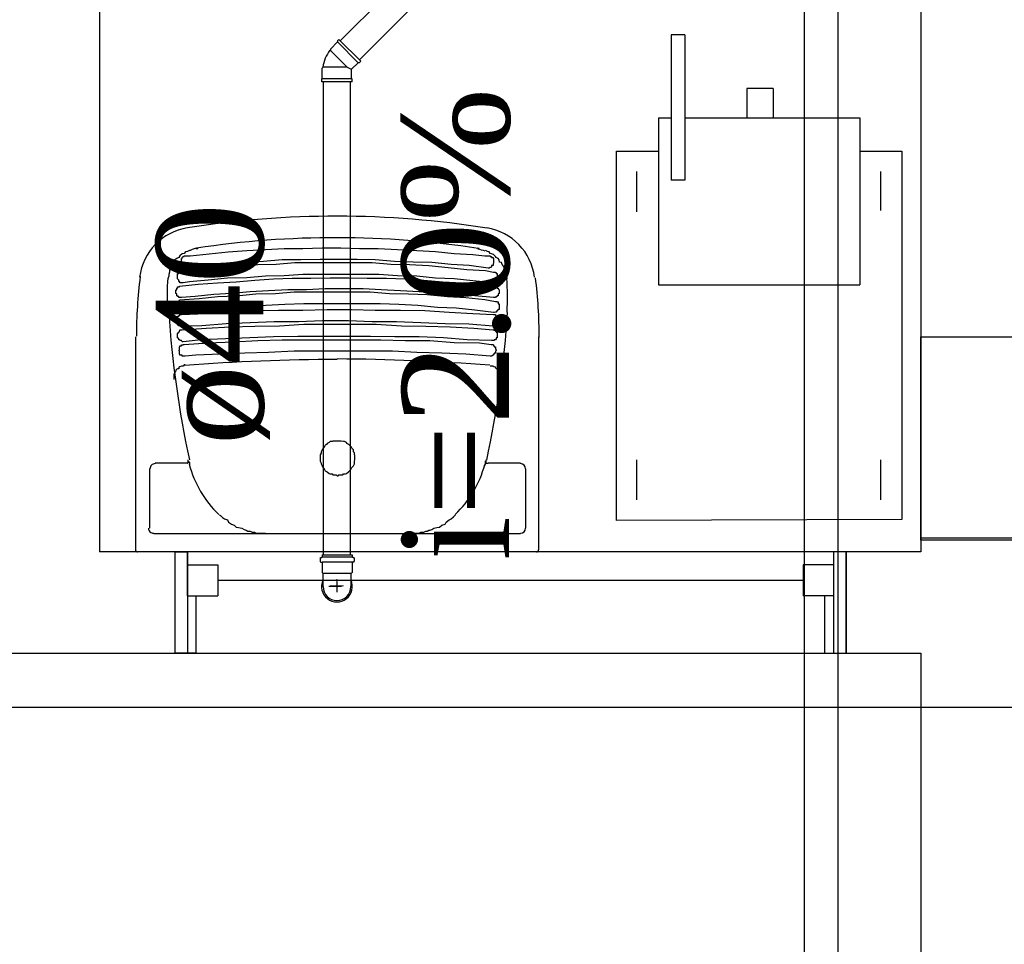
# Model space of a CAD drawing. Header units: millimetres. Extents: x 335 to 739279, y -1 to 84.
# Tile 7 of 244: x 362.68 to 364.62, y 10.65 to 12.48. Entities that reach past the tile are written whole.
import ezdxf

# ---------------------------------------------------------------- set-up
doc = ezdxf.new("R2010")
doc.units = ezdxf.units.MM
doc.header["$MEASUREMENT"] = 0
for name, color, linetype, lineweight in [('Simbolos', 1, 'Continuous', 30), ('SIMBOLOS INT', 8, 'Continuous', 5), ('Simbolos_int', 1, 'Continuous', 30), ('TQ-Seção tubo', 1, 'Continuous', 30), ('TQ-Textos tubo', 7, 'Continuous', 20)]:
    doc.layers.add(name, color=color, linetype=linetype, lineweight=lineweight)
doc.styles.add('TimesNewRoman', font='times.ttf')

msp = doc.modelspace()

# ---------------------------------------------------------------- linework, layer by layer
at = {"color": 7}
for p, q in [((362.8338, 14.4839), (362.8338, 11.4289)), ((364.4578, 13.4219), (364.4578, 11.4289)), ((364.4578, 13.4219), (364.4578, 11.4289)), ((363.9908, 12.4509), (363.9638, 12.4509)), ((363.9638, 12.4509), (363.9638, 12.1639)), ((363.9908, 12.4509), (363.9908, 12.1639)), ((364.1138, 12.3449), (364.1138, 12.2869)), ((364.1658, 12.3449), (364.1138, 12.3449)), ((364.1658, 12.3449), (364.1658, 12.2869)), ((363.9388, 12.2869), (363.9638, 12.2869)), ((363.9388, 12.2869), (363.9388, 11.9569)), ((363.9908, 12.2869), (364.3368, 12.2869)), ((364.3368, 12.2869), (364.3368, 11.9569)), ((363.8558, 12.2209), (363.9388, 12.2209)), ((363.8558, 11.4909), (363.8558, 12.2209)), ((364.3368, 12.2209), (364.4198, 12.2209)), ((364.4198, 12.2209), (364.4198, 11.4929)), ((363.8958, 12.1009), (363.8958, 12.1809)), ((364.3778, 12.1809), (364.3778, 12.1039)), ((363.9908, 12.1639), (363.9638, 12.1639)), ((363.9388, 11.9569), (364.3368, 11.9569)), ((364.4578, 11.8539), (364.6588, 11.8539)), ((364.4578, 11.8539), (364.6588, 11.8539)), ((363.8958, 11.5319), (363.8958, 11.6109)), ((364.3778, 11.6109), (364.3778, 11.5319)), ((364.4198, 11.4929), (363.8558, 11.4909)), ((364.6588, 11.4559), (364.4578, 11.4559)), ((362.9828, 11.4289), (362.8338, 11.4289)), ((364.3098, 11.4289), (362.9828, 11.4289)), ((362.9828, 11.4289), (362.9828, 11.2289)), ((362.9828, 11.4289), (362.9828, 11.2289)), ((362.9828, 11.4289), (363.0078, 11.4289)), ((363.0078, 11.3419), (363.0078, 11.4289)), ((363.0078, 11.4289), (363.0078, 11.2289)), ((364.2858, 11.3419), (364.2858, 11.4289)), ((364.3098, 11.4289), (364.2858, 11.4289)), ((364.2858, 11.2289), (364.2858, 11.4289)), ((364.4578, 11.4289), (364.3098, 11.4289)), ((364.3098, 11.2289), (364.3098, 11.4289)), ((364.3098, 11.4289), (364.3098, 11.2289)), ((363.0078, 11.4029), (363.0678, 11.4029)), ((363.0678, 11.4029), (363.0678, 11.3419)), ((364.2248, 11.4029), (364.2248, 11.3419)), ((364.2858, 11.4029), (364.2248, 11.4029)), ((363.0678, 11.3729), (364.2248, 11.3729)), ((363.0078, 11.3419), (363.0678, 11.3419)), ((363.0248, 11.2289), (363.0248, 11.3419)), ((364.2858, 11.3419), (364.2248, 11.3419)), ((364.2668, 11.3419), (364.2668, 11.2289)), ((360.4778, 11.2289), (362.9828, 11.2289)), ((363.0248, 11.2289), (362.9828, 11.2289)), ((362.9828, 11.2289), (364.3098, 11.2289)), ((364.2668, 11.2289), (364.3098, 11.2289)), ((364.3098, 11.2289), (364.4578, 11.2289)), ((364.4578, 11.2289), (364.4578, 6.6559))]:
    msp.add_line(p, q, dxfattribs=at)
at = {"color": 8}
for p, q in [((363.0248, 12.0289), (363.0278, 12.0289)), ((363.0358, 11.8759), (362.9968, 11.8749)), ((363.0838, 11.8799), (363.0358, 11.8759)), ((363.1318, 11.8819), (363.0838, 11.8799)), ((363.1788, 11.8839), (363.1318, 11.8819)), ((363.2268, 11.8839), (363.1788, 11.8839)), ((363.2748, 11.8859), (363.2268, 11.8839)), ((363.3258, 11.8859), (363.2748, 11.8859)), ((363.3728, 11.8839), (363.3258, 11.8859)), ((363.4208, 11.8839), (363.3728, 11.8839)), ((363.4688, 11.8819), (363.4208, 11.8839)), ((363.5168, 11.8799), (363.4688, 11.8819)), ((363.5638, 11.8789), (363.5168, 11.8799)), ((363.6118, 11.8749), (363.5638, 11.8789)), ((362.9058, 11.4329), (362.9058, 11.8539)), ((363.7018, 11.8539), (363.7018, 11.4329)), ((363.0068, 11.6039), (362.9438, 11.6039)), ((363.6658, 11.6039), (363.6018, 11.6039)), ((362.9328, 11.5929), (362.9328, 11.4759)), ((363.6768, 11.4759), (363.6768, 11.5929)), ((362.9408, 11.4649), (363.1318, 11.4649)), ((363.1618, 11.4659), (363.4468, 11.4649)), ((363.1618, 11.4649), (363.4468, 11.4649)), ((363.4768, 11.4649), (363.6658, 11.4649)), ((363.6978, 11.4289), (362.9088, 11.4289))]:
    msp.add_line(p, q, dxfattribs=at)
at = {"color": 3}
msp.add_lwpolyline([(364.9388, 11.1214), (359.4495, 11.1214), (359.4495, 14.8294), (364.9388, 14.8294)], close=True, dxfattribs=at)
at = {"color": 8}
for points in [[(363.0118, 12.0249), (363.0078, 12.0229), (363.0038, 12.0219), (363.0008, 12.0189), (362.9968, 12.0179), (362.9928, 12.0139), (362.9908, 12.0109), (362.9868, 12.0089), (362.9828, 12.0059), (362.9808, 12.0019), (362.9768, 11.9969), (362.9758, 11.9929), (362.9748, 11.9899), (362.9718, 11.9859), (362.9718, 11.9819), (362.9708, 11.9769), (362.9708, 11.9739), (362.9688, 11.9689)], [(362.9968, 12.0009), (362.9958, 12.0019), (362.9958, 12.0019), (362.9958, 12.0029), (362.9958, 12.0029), (362.9958, 12.0059), (362.9958, 12.0059), (362.9958, 12.0069), (362.9958, 12.0069), (362.9958, 12.0069), (362.9958, 12.0089), (362.9958, 12.0089), (362.9968, 12.0089), (362.9968, 12.0109), (362.9968, 12.0109), (362.9968, 12.0109), (362.9968, 12.0109), (362.9988, 12.0129), (362.9988, 12.0129), (362.9988, 12.0129), (363.0008, 12.0129), (363.0008, 12.0129), (363.0008, 12.0139), (363.0008, 12.0139), (363.0028, 12.0139), (363.0028, 12.0139)], [(363.0028, 12.0139), (363.0038, 12.0139), (363.0038, 12.0139), (363.0068, 12.0139), (363.0078, 12.0139), (363.0088, 12.0139), (363.0088, 12.0139), (363.0118, 12.0139), (363.0128, 12.0139)], [(363.0248, 12.0289), (363.0228, 12.0289), (363.0168, 12.0269), (363.0128, 12.0249), (363.0118, 12.0249)], [(363.0128, 12.0139), (363.0508, 12.0179), (363.0878, 12.0219), (363.1248, 12.0249), (363.1618, 12.0269), (363.1988, 12.0289), (363.2358, 12.0289), (363.2738, 12.0299), (363.3108, 12.0299), (363.3478, 12.0289), (363.3848, 12.0289), (363.4228, 12.0269), (363.4608, 12.0249), (363.4978, 12.0229), (363.5348, 12.0189), (363.5718, 12.0169), (363.5958, 12.0139)], [(363.5818, 12.0289), (363.5808, 12.0289), (363.5808, 12.0289)], [(363.5958, 12.0139), (363.5968, 12.0139), (363.5978, 12.0139), (363.5978, 12.0139), (363.6008, 12.0139), (363.6018, 12.0139), (363.6038, 12.0139), (363.6058, 12.0139), (363.6058, 12.0129)], [(363.6398, 11.9689), (363.6398, 11.9709), (363.6378, 11.9749), (363.6378, 11.9789), (363.6358, 11.9819), (363.6358, 11.9859), (363.6338, 11.9899), (363.6328, 11.9929), (363.6298, 11.9969), (363.6288, 12.0009), (363.6248, 12.0019), (363.6238, 12.0059), (363.6218, 12.0089), (363.6178, 12.0109), (363.6168, 12.0129), (363.6128, 12.0169), (363.6088, 12.0179), (363.6058, 12.0189), (363.6038, 12.0219), (363.6008, 12.0229), (363.5968, 12.0249)], [(363.6058, 12.0129), (363.6078, 12.0129), (363.6078, 12.0129), (363.6078, 12.0129), (363.6078, 12.0129), (363.6088, 12.0129), (363.6088, 12.0129), (363.6088, 12.0129), (363.6088, 12.0109), (363.6118, 12.0109), (363.6118, 12.0109), (363.6118, 12.0109), (363.6118, 12.0089), (363.6118, 12.0089), (363.6128, 12.0089), (363.6128, 12.0089), (363.6128, 12.0069), (363.6128, 12.0069), (363.6128, 12.0059), (363.6128, 12.0059), (363.6128, 12.0029), (363.6128, 12.0029), (363.6128, 12.0029), (363.6128, 12.0019), (363.6128, 12.0019), (363.6128, 12.0009), (363.6128, 12.0009)], [(362.9958, 11.9849), (363.0328, 11.9869), (363.0708, 11.9909), (363.1088, 11.9929), (363.1468, 11.9969), (363.1828, 11.9979), (363.2198, 12.0009), (363.2588, 12.0009), (363.2958, 12.0009), (363.3338, 12.0009), (363.3728, 12.0009), (363.4098, 11.9979), (363.4468, 11.9969), (363.4848, 11.9949), (363.5228, 11.9909), (363.5598, 11.9869), (363.5968, 11.9849), (363.6128, 11.9819)], [(363.0068, 11.9909), (363.0068, 11.9909), (363.0068, 11.9909), (363.0038, 11.9909), (363.0038, 11.9909), (363.0038, 11.9909), (363.0028, 11.9909), (363.0028, 11.9909), (363.0028, 11.9909), (363.0008, 11.9909), (363.0008, 11.9929), (363.0008, 11.9929), (363.0008, 11.9929), (362.9988, 11.9929), (362.9988, 11.9949), (362.9988, 11.9949), (362.9968, 11.9969), (362.9968, 11.9969), (362.9968, 11.9979), (362.9968, 12.0009), (362.9968, 12.0009)], [(363.6018, 11.9899), (363.5648, 11.9949), (363.5288, 11.9969), (363.4908, 12.0009), (363.4538, 12.0019), (363.4168, 12.0029), (363.3788, 12.0059), (363.3428, 12.0069), (363.3058, 12.0069), (363.2698, 12.0069), (363.2318, 12.0059), (363.1948, 12.0059), (363.1578, 12.0029), (363.1208, 12.0009), (363.0838, 11.9979), (363.0468, 11.9949), (363.0088, 11.9909), (363.0068, 11.9909)], [(363.6128, 12.0009), (363.6118, 11.9979), (363.6118, 11.9969), (363.6118, 11.9969), (363.6118, 11.9949), (363.6088, 11.9949), (363.6088, 11.9929), (363.6088, 11.9929), (363.6088, 11.9929), (363.6078, 11.9909), (363.6078, 11.9909), (363.6078, 11.9909), (363.6058, 11.9909), (363.6058, 11.9909), (363.6058, 11.9909), (363.6038, 11.9899), (363.6038, 11.9899), (363.6038, 11.9899), (363.6018, 11.9899), (363.6018, 11.9899), (363.6018, 11.9899)], [(362.9988, 11.9609), (362.9968, 11.9609), (362.9968, 11.9609), (362.9968, 11.9609), (362.9958, 11.9609), (362.9958, 11.9609), (362.9958, 11.9609), (362.9928, 11.9609), (362.9928, 11.9609), (362.9928, 11.9629), (362.9928, 11.9629), (362.9918, 11.9629), (362.9918, 11.9629), (362.9918, 11.9629), (362.9908, 11.9649), (362.9908, 11.9649), (362.9908, 11.9659), (362.9908, 11.9659), (362.9878, 11.9689), (362.9878, 11.9699), (362.9878, 11.9709), (362.9878, 11.9709), (362.9878, 11.9739), (362.9878, 11.9749), (362.9878, 11.9749), (362.9878, 11.9769), (362.9878, 11.9789), (362.9878, 11.9789), (362.9908, 11.9789), (362.9908, 11.9809), (362.9908, 11.9809), (362.9908, 11.9809), (362.9918, 11.9819), (362.9918, 11.9819), (362.9918, 11.9819), (362.9918, 11.9819), (362.9928, 11.9819), (362.9928, 11.9849), (362.9928, 11.9849), (362.9958, 11.9849), (362.9958, 11.9849), (362.9958, 11.9849)], [(363.6118, 11.9609), (363.5718, 11.9649), (363.5348, 11.9689), (363.4978, 11.9699), (363.4608, 11.9739), (363.4228, 11.9749), (363.3858, 11.9769), (363.3498, 11.9769), (363.3108, 11.9769), (363.2738, 11.9769), (363.2358, 11.9769), (363.1988, 11.9749), (363.1618, 11.9739), (363.1248, 11.9709), (363.0868, 11.9699), (363.0488, 11.9659), (363.0118, 11.9629), (362.9988, 11.9609)], [(363.6128, 11.9819), (363.6128, 11.9819), (363.6138, 11.9819), (363.6138, 11.9819), (363.6138, 11.9819), (363.6168, 11.9819), (363.6168, 11.9819), (363.6168, 11.9819), (363.6168, 11.9809), (363.6178, 11.9809), (363.6178, 11.9809), (363.6178, 11.9809), (363.6178, 11.9789), (363.6178, 11.9789), (363.6198, 11.9789), (363.6198, 11.9769), (363.6198, 11.9769), (363.6198, 11.9749), (363.6198, 11.9739), (363.6198, 11.9739), (363.6198, 11.9709), (363.6198, 11.9699), (363.6198, 11.9689), (363.6198, 11.9689), (363.6198, 11.9659), (363.6178, 11.9649), (363.6178, 11.9649), (363.6178, 11.9649), (363.6168, 11.9629), (363.6168, 11.9629), (363.6168, 11.9629), (363.6168, 11.9609), (363.6138, 11.9609), (363.6138, 11.9609), (363.6138, 11.9609), (363.6128, 11.9609), (363.6128, 11.9609), (363.6128, 11.9609), (363.6118, 11.9609), (363.6118, 11.9609), (363.6118, 11.9609), (363.6118, 11.9609)], [(362.9958, 11.9319), (362.9958, 11.9319), (362.9928, 11.9319), (362.9928, 11.9319), (362.9928, 11.9319), (362.9928, 11.9319), (362.9918, 11.9319), (362.9918, 11.9319), (362.9918, 11.9319), (362.9908, 11.9319), (362.9908, 11.9319), (362.9908, 11.9339), (362.9878, 11.9339), (362.9878, 11.9339), (362.9878, 11.9349), (362.9878, 11.9349), (362.9868, 11.9349), (362.9868, 11.9379), (362.9868, 11.9389), (362.9868, 11.9389), (362.9848, 11.9399), (362.9848, 11.9429), (362.9848, 11.9429), (362.9848, 11.9429), (362.9848, 11.9449), (362.9848, 11.9469), (362.9868, 11.9469), (362.9868, 11.9489), (362.9868, 11.9489), (362.9868, 11.9489), (362.9868, 11.9499), (362.9878, 11.9499), (362.9878, 11.9499), (362.9878, 11.9529), (362.9878, 11.9529), (362.9908, 11.9529), (362.9908, 11.9529), (362.9908, 11.9529), (362.9918, 11.9529), (362.9918, 11.9529), (362.9918, 11.9529), (362.9918, 11.9539)], [(362.9918, 11.9539), (363.0288, 11.9579), (363.0668, 11.9609), (363.1038, 11.9629), (363.1408, 11.9659), (363.1778, 11.9689), (363.2148, 11.9699), (363.2518, 11.9699), (363.2898, 11.9709), (363.3268, 11.9709), (363.3628, 11.9699), (363.4008, 11.9699), (363.4378, 11.9689), (363.4748, 11.9659), (363.5128, 11.9629), (363.5498, 11.9609), (363.5858, 11.9579), (363.6168, 11.9539)], [(363.6168, 11.9539), (363.6168, 11.9539), (363.6168, 11.9539), (363.6178, 11.9539), (363.6178, 11.9539), (363.6178, 11.9529), (363.6178, 11.9529), (363.6198, 11.9529), (363.6198, 11.9529), (363.6198, 11.9529), (363.6198, 11.9499), (363.6218, 11.9499), (363.6218, 11.9499), (363.6218, 11.9499), (363.6218, 11.9489), (363.6218, 11.9489), (363.6238, 11.9469), (363.6238, 11.9469), (363.6238, 11.9449), (363.6238, 11.9429), (363.6238, 11.9429), (363.6238, 11.9399), (363.6238, 11.9399), (363.6218, 11.9389), (363.6218, 11.9389), (363.6218, 11.9379), (363.6218, 11.9349), (363.6198, 11.9349), (363.6198, 11.9349), (363.6198, 11.9339), (363.6178, 11.9339), (363.6178, 11.9339), (363.6178, 11.9339), (363.6168, 11.9319), (363.6168, 11.9319), (363.6168, 11.9319), (363.6138, 11.9319), (363.6138, 11.9319), (363.6138, 11.9319), (363.6128, 11.9319), (363.6128, 11.9319), (363.6128, 11.9319)], [(362.9918, 11.9269), (363.0308, 11.9299), (363.0678, 11.9339), (363.1048, 11.9349), (363.1428, 11.9389), (363.1818, 11.9399), (363.2188, 11.9429), (363.2558, 11.9429), (363.2948, 11.9429), (363.3318, 11.9429), (363.3688, 11.9429), (363.4068, 11.9399), (363.4448, 11.9389), (363.4818, 11.9379), (363.5218, 11.9339), (363.5578, 11.9319), (363.5958, 11.9279), (363.6168, 11.9239)], [(363.6128, 11.9319), (363.5758, 11.9349), (363.5388, 11.9389), (363.5028, 11.9429), (363.4658, 11.9429), (363.4288, 11.9449), (363.3908, 11.9469), (363.3548, 11.9489), (363.3178, 11.9489), (363.2798, 11.9489), (363.2428, 11.9469), (363.2058, 11.9469), (363.1678, 11.9449), (363.1318, 11.9429), (363.0948, 11.9399), (363.0598, 11.9379), (363.0228, 11.9339), (362.9958, 11.9319)], [(362.9868, 11.9079), (362.9868, 11.9079), (362.9868, 11.9079), (362.9848, 11.9109), (362.9848, 11.9109), (362.9848, 11.9119), (362.9848, 11.9119), (362.9848, 11.9139), (362.9848, 11.9139), (362.9848, 11.9139), (362.9848, 11.9159), (362.9848, 11.9159), (362.9848, 11.9179), (362.9848, 11.9179), (362.9848, 11.9189), (362.9848, 11.9189), (362.9868, 11.9189), (362.9868, 11.9219)], [(362.9868, 11.9219), (362.9868, 11.9219), (362.9868, 11.9219), (362.9868, 11.9229), (362.9868, 11.9229), (362.9878, 11.9229), (362.9878, 11.9229), (362.9878, 11.9239), (362.9878, 11.9239), (362.9908, 11.9239), (362.9908, 11.9239), (362.9908, 11.9239), (362.9918, 11.9269), (362.9918, 11.9269), (362.9918, 11.9269), (362.9918, 11.9269)], [(363.6128, 11.9019), (363.5758, 11.9069), (363.5388, 11.9109), (363.5018, 11.9119), (363.4628, 11.9159), (363.4258, 11.9179), (363.3888, 11.9189), (363.3518, 11.9189), (363.3148, 11.9189), (363.2748, 11.9189), (363.2378, 11.9189), (363.1998, 11.9179), (363.1628, 11.9159), (363.1248, 11.9139), (363.0878, 11.9119), (363.0508, 11.9079), (363.0128, 11.9059), (362.9958, 11.9029)], [(363.6168, 11.9239), (363.6168, 11.9239), (363.6168, 11.9239), (363.6168, 11.9239), (363.6178, 11.9239), (363.6178, 11.9239), (363.6178, 11.9239), (363.6198, 11.9239), (363.6198, 11.9229), (363.6198, 11.9229), (363.6198, 11.9229), (363.6218, 11.9229), (363.6218, 11.9219), (363.6218, 11.9219), (363.6218, 11.9219), (363.6218, 11.9189)], [(363.6218, 11.9189), (363.6238, 11.9189), (363.6238, 11.9189), (363.6238, 11.9179), (363.6238, 11.9179), (363.6238, 11.9159), (363.6238, 11.9159), (363.6238, 11.9139), (363.6238, 11.9139), (363.6238, 11.9119), (363.6238, 11.9119), (363.6238, 11.9109), (363.6238, 11.9109), (363.6238, 11.9079), (363.6218, 11.9079), (363.6218, 11.9079), (363.6218, 11.9069)], [(362.9958, 11.9029), (362.9958, 11.9029), (362.9928, 11.9029), (362.9928, 11.9029), (362.9928, 11.9029), (362.9928, 11.9029), (362.9918, 11.9029), (362.9918, 11.9029), (362.9918, 11.9029), (362.9908, 11.9029), (362.9908, 11.9059), (362.9908, 11.9059), (362.9878, 11.9059), (362.9878, 11.9059), (362.9878, 11.9069), (362.9878, 11.9069), (362.9868, 11.9079)], [(362.9878, 11.8919), (362.9878, 11.8919), (362.9878, 11.8949), (362.9908, 11.8949), (362.9908, 11.8949), (362.9908, 11.8959), (362.9908, 11.8959), (362.9918, 11.8959), (362.9918, 11.8959), (362.9918, 11.8959), (362.9928, 11.8959), (362.9928, 11.8959), (362.9928, 11.8979), (362.9958, 11.8979), (362.9958, 11.8979)], [(362.9958, 11.8979), (363.0438, 11.8999), (363.0918, 11.9029), (363.1398, 11.9059), (363.1878, 11.9069), (363.2358, 11.9069), (363.2838, 11.9079), (363.3318, 11.9079), (363.3788, 11.9069), (363.4288, 11.9069), (363.4768, 11.9059), (363.5248, 11.9029), (363.5718, 11.8999), (363.6128, 11.8979)], [(363.6218, 11.9069), (363.6198, 11.9069), (363.6198, 11.9059), (363.6198, 11.9059), (363.6198, 11.9059), (363.6178, 11.9029), (363.6178, 11.9029), (363.6178, 11.9029), (363.6168, 11.9029), (363.6168, 11.9029), (363.6168, 11.9029), (363.6138, 11.9019), (363.6138, 11.9019), (363.6138, 11.9019), (363.6128, 11.9019), (363.6128, 11.9019), (363.6128, 11.9019)], [(363.6128, 11.8979), (363.6138, 11.8979), (363.6138, 11.8979), (363.6138, 11.8979), (363.6138, 11.8979), (363.6168, 11.8979), (363.6168, 11.8959), (363.6168, 11.8959), (363.6178, 11.8959), (363.6178, 11.8959), (363.6178, 11.8959), (363.6178, 11.8949), (363.6198, 11.8949), (363.6198, 11.8949), (363.6198, 11.8919)], [(362.9908, 11.8759), (362.9908, 11.8759), (362.9878, 11.8789), (362.9878, 11.8789), (362.9878, 11.8789), (362.9878, 11.8799), (362.9878, 11.8799), (362.9868, 11.8799), (362.9868, 11.8819), (362.9868, 11.8819), (362.9868, 11.8839), (362.9868, 11.8839), (362.9868, 11.8859), (362.9868, 11.8859), (362.9868, 11.8859), (362.9868, 11.8869), (362.9868, 11.8869), (362.9868, 11.8899), (362.9868, 11.8899), (362.9868, 11.8909), (362.9868, 11.8909), (362.9878, 11.8909), (362.9878, 11.8919), (362.9878, 11.8919)], [(362.9968, 11.8749), (362.9958, 11.8749), (362.9958, 11.8749), (362.9958, 11.8749), (362.9958, 11.8749), (362.9958, 11.8749), (362.9928, 11.8749), (362.9928, 11.8749), (362.9928, 11.8749), (362.9918, 11.8749), (362.9918, 11.8749), (362.9918, 11.8759), (362.9918, 11.8759), (362.9908, 11.8759), (362.9908, 11.8759)], [(362.9968, 11.8679), (363.0448, 11.8709), (363.0928, 11.8739), (363.1408, 11.8749), (363.1898, 11.8759), (363.2378, 11.8789), (363.2858, 11.8789), (363.3338, 11.8789), (363.3808, 11.8789), (363.4308, 11.8759), (363.4788, 11.8749), (363.5268, 11.8739), (363.5738, 11.8709), (363.6118, 11.8679)], [(363.6178, 11.8789), (363.6178, 11.8759), (363.6178, 11.8759), (363.6168, 11.8759), (363.6168, 11.8759), (363.6168, 11.8759), (363.6138, 11.8749), (363.6138, 11.8749), (363.6138, 11.8749), (363.6128, 11.8749), (363.6128, 11.8749), (363.6128, 11.8749), (363.6128, 11.8749), (363.6118, 11.8749)], [(363.6198, 11.8919), (363.6198, 11.8919), (363.6198, 11.8919), (363.6218, 11.8909), (363.6218, 11.8909), (363.6218, 11.8909), (363.6218, 11.8899), (363.6218, 11.8899), (363.6218, 11.8869), (363.6218, 11.8869), (363.6218, 11.8859), (363.6218, 11.8859), (363.6218, 11.8839), (363.6218, 11.8839), (363.6218, 11.8819), (363.6218, 11.8819), (363.6218, 11.8799), (363.6198, 11.8799), (363.6198, 11.8799), (363.6198, 11.8789), (363.6198, 11.8789), (363.6198, 11.8789), (363.6178, 11.8789), (363.6178, 11.8789)], [(362.9928, 11.8469), (362.9928, 11.8469), (362.9918, 11.8479), (362.9918, 11.8479), (362.9918, 11.8479), (362.9918, 11.8479), (362.9908, 11.8479), (362.9908, 11.8499), (362.9908, 11.8499), (362.9908, 11.8499), (362.9878, 11.8519), (362.9878, 11.8519), (362.9878, 11.8519), (362.9878, 11.8539), (362.9878, 11.8539), (362.9878, 11.8549), (362.9878, 11.8549), (362.9878, 11.8579), (362.9878, 11.8579), (362.9878, 11.8589), (362.9878, 11.8599), (362.9878, 11.8599), (362.9878, 11.8599), (362.9908, 11.8629), (362.9908, 11.8629), (362.9908, 11.8639), (362.9908, 11.8639), (362.9918, 11.8639), (362.9918, 11.8639)], [(362.9918, 11.8639), (362.9918, 11.8659), (362.9918, 11.8659), (362.9928, 11.8659), (362.9928, 11.8659), (362.9928, 11.8679), (362.9928, 11.8679), (362.9958, 11.8679), (362.9958, 11.8679), (362.9958, 11.8679), (362.9968, 11.8679), (362.9968, 11.8679), (362.9968, 11.8679)], [(363.6118, 11.8679), (363.6118, 11.8679), (363.6118, 11.8679), (363.6128, 11.8679), (363.6128, 11.8679), (363.6128, 11.8679), (363.6128, 11.8679), (363.6138, 11.8679), (363.6138, 11.8679), (363.6138, 11.8679), (363.6168, 11.8659), (363.6168, 11.8659), (363.6168, 11.8659), (363.6168, 11.8659), (363.6168, 11.8659)], [(363.6168, 11.8659), (363.6178, 11.8639), (363.6178, 11.8639), (363.6178, 11.8639), (363.6178, 11.8629), (363.6178, 11.8629), (363.6198, 11.8629), (363.6198, 11.8599), (363.6198, 11.8599), (363.6198, 11.8589), (363.6198, 11.8589), (363.6198, 11.8579), (363.6198, 11.8579), (363.6198, 11.8549), (363.6198, 11.8549), (363.6198, 11.8539), (363.6198, 11.8539), (363.6198, 11.8519), (363.6198, 11.8519), (363.6178, 11.8519), (363.6178, 11.8499), (363.6178, 11.8499), (363.6178, 11.8499), (363.6168, 11.8479), (363.6168, 11.8479), (363.6168, 11.8479), (363.6138, 11.8479), (363.6138, 11.8479)], [(362.9988, 11.8439), (362.9988, 11.8439), (362.9988, 11.8439), (362.9968, 11.8439), (362.9968, 11.8439), (362.9968, 11.8439), (362.9968, 11.8439), (362.9958, 11.8469), (362.9958, 11.8469), (362.9958, 11.8469), (362.9928, 11.8469), (362.9928, 11.8469)], [(362.9958, 11.8359), (362.9958, 11.8359), (362.9958, 11.8379), (362.9968, 11.8379), (362.9968, 11.8379), (362.9968, 11.8379), (362.9968, 11.8379), (362.9988, 11.8379), (362.9988, 11.8379), (362.9988, 11.8389), (362.9988, 11.8389), (363.0008, 11.8389)], [(363.6088, 11.8469), (363.5608, 11.8479), (363.5138, 11.8519), (363.4658, 11.8539), (363.4178, 11.8539), (363.3698, 11.8549), (363.3228, 11.8549), (363.2738, 11.8549), (363.2258, 11.8549), (363.1778, 11.8539), (363.1308, 11.8519), (363.0828, 11.8499), (363.0348, 11.8479), (362.9988, 11.8439)], [(363.0008, 11.8389), (363.0488, 11.8419), (363.0988, 11.8439), (363.1468, 11.8469), (363.1948, 11.8479), (363.2428, 11.8479), (363.2938, 11.8479), (363.3418, 11.8479), (363.3898, 11.8479), (363.4378, 11.8469), (363.4868, 11.8469), (363.5348, 11.8429), (363.5848, 11.8419), (363.6078, 11.8389)], [(363.6078, 11.8389), (363.6078, 11.8389), (363.6088, 11.8389), (363.6088, 11.8389), (363.6088, 11.8389), (363.6088, 11.8389), (363.6118, 11.8389), (363.6118, 11.8389), (363.6118, 11.8379), (363.6128, 11.8379), (363.6128, 11.8379), (363.6128, 11.8379), (363.6128, 11.8359)], [(363.6138, 11.8479), (363.6138, 11.8469), (363.6128, 11.8469), (363.6128, 11.8469), (363.6128, 11.8469), (363.6128, 11.8469), (363.6118, 11.8469), (363.6118, 11.8469), (363.6118, 11.8469), (363.6088, 11.8469), (363.6088, 11.8469), (363.6088, 11.8469)], [(362.9968, 11.8159), (362.9968, 11.8159), (362.9968, 11.8179), (362.9958, 11.8179), (362.9958, 11.8179), (362.9958, 11.8179), (362.9958, 11.8179), (362.9928, 11.8179), (362.9928, 11.8199), (362.9928, 11.8199), (362.9918, 11.8199), (362.9918, 11.8219), (362.9918, 11.8219), (362.9918, 11.8229), (362.9918, 11.8229), (362.9918, 11.8259), (362.9918, 11.8259), (362.9908, 11.8269), (362.9908, 11.8269), (362.9918, 11.8279), (362.9918, 11.8279), (362.9918, 11.8309), (362.9918, 11.8309), (362.9918, 11.8319), (362.9918, 11.8319), (362.9918, 11.8319), (362.9918, 11.8339), (362.9928, 11.8339), (362.9928, 11.8339), (362.9928, 11.8339), (362.9928, 11.8359), (362.9958, 11.8359), (362.9958, 11.8359)], [(363.6058, 11.8159), (363.5578, 11.8199), (363.5108, 11.8219), (363.4608, 11.8229), (363.4128, 11.8259), (363.3628, 11.8259), (363.3158, 11.8259), (363.2668, 11.8259), (363.2188, 11.8259), (363.1678, 11.8229), (363.1208, 11.8219), (363.0728, 11.8199), (363.0238, 11.8179), (363.0028, 11.8159)], [(363.6118, 11.8179), (363.6118, 11.8179), (363.6088, 11.8159), (363.6088, 11.8159), (363.6088, 11.8159), (363.6078, 11.8159), (363.6078, 11.8159), (363.6078, 11.8159), (363.6058, 11.8159)], [(363.6128, 11.8359), (363.6138, 11.8359), (363.6138, 11.8359), (363.6138, 11.8359), (363.6138, 11.8339), (363.6168, 11.8339), (363.6168, 11.8339), (363.6168, 11.8339), (363.6168, 11.8319), (363.6168, 11.8319), (363.6168, 11.8309), (363.6168, 11.8309), (363.6178, 11.8279), (363.6178, 11.8279), (363.6178, 11.8269), (363.6178, 11.8269), (363.6168, 11.8259), (363.6168, 11.8259), (363.6168, 11.8229), (363.6168, 11.8229), (363.6168, 11.8219), (363.6168, 11.8219), (363.6138, 11.8219), (363.6138, 11.8199), (363.6138, 11.8199), (363.6128, 11.8199), (363.6128, 11.8179), (363.6128, 11.8179), (363.6118, 11.8179), (363.6118, 11.8179), (363.6118, 11.8179)], [(363.0028, 11.7989), (363.0008, 11.7989), (363.0008, 11.7989), (362.9988, 11.7959), (362.9988, 11.7959), (362.9968, 11.7959), (362.9968, 11.7959), (362.9958, 11.7959), (362.9928, 11.7949), (362.9918, 11.7949)], [(363.0028, 11.8159), (363.0008, 11.8159), (363.0008, 11.8159), (363.0008, 11.8159), (363.0008, 11.8159), (362.9988, 11.8159), (362.9988, 11.8159), (362.9988, 11.8159), (362.9988, 11.8159), (362.9968, 11.8159)], [(362.9878, 11.7909), (362.9878, 11.7909), (362.9868, 11.7899), (362.9868, 11.7899), (362.9848, 11.7879), (362.9848, 11.7859), (362.9848, 11.7859), (362.9828, 11.7839), (362.9828, 11.7829), (362.9808, 11.7799), (362.9808, 11.7789), (362.9808, 11.7779), (362.9808, 11.7749), (362.9808, 11.7739), (362.9808, 11.7739), (362.9808, 11.7719), (362.9808, 11.7699), (362.9808, 11.7699)], [(362.9918, 11.7949), (362.9918, 11.7939), (362.9908, 11.7939), (362.9908, 11.7909), (362.9878, 11.7909)], [(363.6168, 11.7939), (363.6138, 11.7949), (363.6138, 11.7949), (363.6128, 11.7949), (363.6128, 11.7949), (363.6118, 11.7959), (363.6088, 11.7959), (363.6078, 11.7959), (363.6078, 11.7959), (363.6058, 11.7959)], [(363.6198, 11.7909), (363.6178, 11.7909), (363.6178, 11.7909), (363.6168, 11.7939), (363.6168, 11.7939)], [(363.6278, 11.7679), (363.6278, 11.7679), (363.6278, 11.7699), (363.6278, 11.7739), (363.6278, 11.7739), (363.6278, 11.7749), (363.6278, 11.7779), (363.6248, 11.7789), (363.6248, 11.7829), (363.6248, 11.7839), (363.6238, 11.7839), (363.6238, 11.7859), (363.6238, 11.7859), (363.6218, 11.7879), (363.6218, 11.7899), (363.6198, 11.7899), (363.6198, 11.7909)], [(363.3038, 11.6479), (363.3018, 11.6479), (363.2998, 11.6479), (363.2988, 11.6479), (363.2948, 11.6479), (363.2938, 11.6469), (363.2898, 11.6469), (363.2878, 11.6449), (363.2838, 11.6429), (363.2828, 11.6409), (363.2798, 11.6399), (363.2788, 11.6369), (363.2778, 11.6349), (363.2748, 11.6319), (363.2738, 11.6309), (363.2718, 11.6269), (363.2718, 11.6239), (363.2698, 11.6209), (363.2698, 11.6189), (363.2698, 11.6159), (363.2698, 11.6129), (363.2698, 11.6089), (363.2698, 11.6079), (363.2718, 11.6039), (363.2718, 11.6029), (363.2738, 11.5989), (363.2748, 11.5969), (363.2778, 11.5929), (363.2788, 11.5919), (363.2798, 11.5889), (363.2828, 11.5879), (363.2838, 11.5869), (363.2878, 11.5839), (363.2898, 11.5829), (363.2938, 11.5829), (363.2948, 11.5809), (363.2988, 11.5809), (363.3018, 11.5809), (363.3038, 11.5789)], [(363.3038, 11.5789), (363.3058, 11.5789), (363.3068, 11.5809), (363.3108, 11.5809), (363.3148, 11.5809), (363.3158, 11.5829), (363.3198, 11.5829), (363.3218, 11.5839), (363.3258, 11.5869), (363.3268, 11.5879), (363.3278, 11.5889), (363.3308, 11.5919), (363.3318, 11.5949), (363.3338, 11.5969), (363.3358, 11.5989), (363.3378, 11.6029), (363.3378, 11.6039), (363.3378, 11.6079), (363.3388, 11.6109), (363.3388, 11.6129), (363.3388, 11.6159), (363.3388, 11.6199), (363.3378, 11.6209), (363.3378, 11.6249), (363.3358, 11.6269), (363.3358, 11.6309), (363.3338, 11.6319), (363.3318, 11.6359), (363.3308, 11.6369), (363.3278, 11.6399), (363.3268, 11.6409), (363.3228, 11.6429), (363.3218, 11.6449), (363.3178, 11.6469), (363.3158, 11.6469), (363.3118, 11.6479), (363.3108, 11.6479), (363.3068, 11.6479), (363.3038, 11.6479)], [(363.0068, 11.6039), (363.0068, 11.6039), (363.0078, 11.6039), (363.0078, 11.6039), (363.0078, 11.6049), (363.0088, 11.6049), (363.0088, 11.6049), (363.0088, 11.6079), (363.0088, 11.6079), (363.0088, 11.6079), (363.0088, 11.6089), (363.0088, 11.6089)], [(363.0088, 11.6089), (363.0088, 11.6089), (363.0088, 11.6079), (363.0088, 11.6079), (363.0088, 11.6079), (363.0088, 11.6079), (363.0088, 11.6079), (363.0118, 11.6049), (363.0118, 11.6049), (363.0118, 11.6049), (363.0118, 11.6039), (363.0118, 11.6039), (363.0118, 11.6039), (363.0118, 11.6029), (363.0118, 11.6029), (363.0118, 11.5999)], [(363.5958, 11.5999), (363.5958, 11.5999), (363.5968, 11.6029), (363.5968, 11.6029), (363.5968, 11.6029), (363.5968, 11.6039), (363.5968, 11.6039), (363.5968, 11.6039), (363.5968, 11.6049), (363.5968, 11.6049), (363.5968, 11.6049), (363.5968, 11.6079), (363.5968, 11.6079), (363.5978, 11.6079), (363.5978, 11.6079), (363.5978, 11.6079)], [(363.5978, 11.6079), (363.5978, 11.6079), (363.5978, 11.6079), (363.5978, 11.6049), (363.5978, 11.6049), (363.5978, 11.6039), (363.5978, 11.6039), (363.6008, 11.6039), (363.6008, 11.6039), (363.6008, 11.6039), (363.6018, 11.6039), (363.6018, 11.6039)], [(363.0708, 11.5019), (363.0728, 11.5009), (363.0768, 11.4969), (363.0808, 11.4939), (363.0868, 11.4919), (363.0888, 11.4879), (363.0948, 11.4839), (363.0998, 11.4819), (363.1038, 11.4779), (363.1088, 11.4769), (363.1148, 11.4759), (363.1198, 11.4729)], [(363.4868, 11.4719), (363.4908, 11.4729), (363.4948, 11.4759), (363.5008, 11.4769), (363.5058, 11.4779), (363.5108, 11.4819), (363.5168, 11.4839), (363.5188, 11.4879), (363.5248, 11.4919), (363.5288, 11.4939), (363.5338, 11.4979), (363.5378, 11.5019)], [(363.1198, 11.4729), (363.1238, 11.4719), (363.1268, 11.4699), (363.1308, 11.4699), (363.1318, 11.4699)], [(363.1318, 11.4699), (363.1358, 11.4679), (363.1398, 11.4679), (363.1428, 11.4659), (363.1468, 11.4659), (363.1508, 11.4659), (363.1528, 11.4659), (363.1568, 11.4659), (363.1598, 11.4659), (363.1618, 11.4659)], [(363.4468, 11.4649), (363.4488, 11.4649), (363.4528, 11.4649), (363.4548, 11.4659), (363.4588, 11.4659), (363.4628, 11.4659), (363.4658, 11.4659), (363.4688, 11.4679), (363.4708, 11.4679), (363.4748, 11.4679)], [(363.4748, 11.4679), (363.4788, 11.4699), (363.4818, 11.4699), (363.4848, 11.4719), (363.4868, 11.4719)], [(363.1318, 11.4649), (363.1358, 11.4649), (363.1398, 11.4649), (363.1468, 11.4649), (363.1518, 11.4649), (363.1568, 11.4649), (363.1618, 11.4649)], [(363.4468, 11.4649), (363.4498, 11.4649), (363.4538, 11.4649), (363.4588, 11.4649), (363.4688, 11.4649), (363.4708, 11.4649), (363.4768, 11.4649)]]:
    msp.add_lwpolyline(points, dxfattribs=at)
at = {"color": 7}
msp.add_lwpolyline([(364.4578, 11.8539), (364.8558, 11.8539), (364.8558, 11.4519), (364.4578, 11.4519), (364.4578, 11.8539)], close=True, dxfattribs=at)
at = {"color": 8}
for centre, radius, start, end in [((363.3018, 10.1909), 1.9016, 89.9331, 98.8982), ((363.3018, 10.1909), 1.9016, 80.9697, 89.9347), ((363.0248, 11.9579), 0.1128, 98.8982, 172.793), ((363.5818, 11.9579), 0.1128, 7.0747, 80.9697), ((363.3018, 10.1939), 1.8561, 89.9339, 98.5631), ((363.3018, 10.1939), 1.8561, 81.3047, 89.9339), ((363.0388, 11.9629), 0.0668, 98.6967, 102.261), ((363.5698, 11.9629), 0.067, 77.6332, 80.993), ((363.5718, 11.9609), 0.0669, 68.5778, 81.3066), ((363.8558, 11.8539), 0.9492, 172.793, 179.934), ((363.4018, 11.9319), 0.4346, 174.888, 183.674), ((363.2058, 11.9319), 0.4346, 356.194, 4.9803), ((362.7538, 11.8539), 0.9492, 359.934, 7.0747), ((364.9498, 12.0299), 1.9832, 183.674, 192.207), ((361.6618, 12.0339), 1.9832, 347.661, 356.194), ((363.3178, 7.5959), 4.2134, 90.1918, 94.2976), ((363.2798, 7.5969), 4.2134, 85.5703, 89.6761), ((362.9438, 11.5929), 0.0104, 89.9339, 179.934), ((363.2158, 11.6559), 0.2122, 192.207, 192.683), ((363.3908, 11.6559), 0.2122, 347.185, 347.661), ((363.6658, 11.5929), 0.0104, 359.934, 89.9339), ((363.2158, 11.6559), 0.2117, 194.764, 226.262), ((363.3908, 11.6559), 0.2117, 313.606, 345.104), ((362.9408, 11.4759), 0.0104, 179.934, 269.934), ((363.6658, 11.4759), 0.0104, 269.934, 359.934), ((362.9088, 11.4329), 0.00398, 179.934, 269.934), ((363.6978, 11.4329), 0.00398, 269.934, 359.934)]:
    msp.add_arc(centre, radius, start, end, dxfattribs=at)
at = {"layer": 'Simbolos'}
for p, q in [((363.3071, 12.4419), (363.3041, 12.4389)), ((363.3501, 12.3989), (363.3071, 12.4419)), ((363.3041, 12.4369), (363.2901, 12.4229)), ((363.2901, 12.4229), (363.2901, 12.4199)), ((363.3041, 12.4389), (363.3041, 12.4369)), ((363.2741, 12.3849), (363.2761, 12.3869)), ((363.2741, 12.3649), (363.2741, 12.3849)), ((363.3451, 12.3959), (363.3321, 12.3829)), ((363.3321, 12.3649), (363.3321, 12.3829)), ((363.3471, 12.3959), (363.3451, 12.3959)), ((363.3501, 12.3989), (363.3471, 12.3959)), ((363.2731, 12.3639), (363.2741, 12.3649)), ((363.2731, 12.3579), (363.2731, 12.3639)), ((363.3331, 12.3639), (363.3321, 12.3649)), ((363.3331, 12.3579), (363.3331, 12.3639)), ((363.3331, 12.3579), (363.2731, 12.3579)), ((363.2701, 11.4162), (363.2701, 11.4102)), ((363.2711, 11.4172), (363.2731, 11.4182)), ((363.2711, 11.4082), (363.2731, 11.4082)), ((363.2741, 11.4232), (363.3331, 11.4232)), ((363.2741, 11.4232), (363.2741, 11.4192)), ((363.3331, 11.4232), (363.3331, 11.4192)), ((363.3361, 11.4172), (363.3341, 11.4182)), ((363.3361, 11.4082), (363.3341, 11.4082)), ((363.3371, 11.4162), (363.3371, 11.4102)), ((363.2741, 11.4072), (363.2741, 11.3882)), ((363.3331, 11.4072), (363.3331, 11.3882)), ((363.2741, 11.3882), (363.2761, 11.3862)), ((363.2761, 11.3732), (363.2761, 11.3862)), ((363.2761, 11.3602), (363.2761, 11.3732)), ((363.3331, 11.3882), (363.3311, 11.3862)), ((363.3311, 11.3732), (363.3311, 11.3862)), ((363.3311, 11.3602), (363.3311, 11.3732))]:
    msp.add_line(p, q, dxfattribs=at)
for centre, radius, start, end in [((363.3521, 12.3749), 0.0779, 143.933, 171.067), ((363.2711, 11.4162), 0.00133, 105, 180), ((363.2711, 11.4102), 0.00133, 180, 265), ((363.2731, 11.4072), 0.00133, 0, 85), ((363.2731, 11.4192), 0.00133, 285, 0), ((363.3341, 11.4192), 0.00133, 180, 255), ((363.3341, 11.4072), 0.00133, 95, 180), ((363.3361, 11.4102), 0.00133, 275, 0), ((363.3361, 11.4162), 0.00133, 0, 75), ((363.3031, 11.3602), 0.0274, 180, 0)]:
    msp.add_arc(centre, radius, start, end, dxfattribs=at)
at = {"layer": 'SIMBOLOS INT', "linetype": 'Continuous'}
for p, q in [((363.3028, 11.3749), (363.3028, 11.3489)), ((363.3158, 11.3619), (363.2898, 11.3619))]:
    msp.add_line(p, q, dxfattribs=at)
at = {"layer": 'Simbolos_int'}
for p, q in [((363.3451, 12.3959), (363.3041, 12.4369)), ((363.2901, 12.4199), (363.3231, 12.3869)), ((363.3231, 12.3869), (363.2761, 12.3869)), ((363.3231, 12.3869), (363.3271, 12.3849)), ((363.3271, 12.3849), (363.3321, 12.3829)), ((363.2741, 12.3649), (363.3321, 12.3649)), ((363.3331, 11.4182), (363.2741, 11.4182)), ((363.3331, 11.4082), (363.2741, 11.4082)), ((363.3311, 11.3862), (363.2761, 11.3862)), ((363.3031, 11.3702), (363.3031, 11.3492)), ((363.3121, 11.3602), (363.2871, 11.3602))]:
    msp.add_line(p, q, dxfattribs=at)
msp.add_arc((363.3031, 11.3602), 0.0304, 154.623, 25.3769, dxfattribs=at)
at = {"layer": 'TQ-Seção tubo'}
for p, q in [((363.3098, 12.4393), (363.7456, 12.8752)), ((363.3475, 12.4016), (363.7833, 12.8374)), ((364.227, 12.7516), (364.227, 6.2352)), ((364.2936, 12.7516), (364.2936, 6.2352)), ((363.2765, 11.4232), (363.2765, 12.3579)), ((363.3298, 11.4232), (363.3298, 12.3579))]:
    msp.add_line(p, q, dxfattribs=at)

# ---------------------------------------------------------------- texts
at = {"layer": 'TQ-Textos tubo', "char_height": 0.2118, "attachment_point": 8, "rotation": 90.0002, "line_spacing_factor": 0.798, "style": 'TimesNewRoman'}
for s, insert, width in [('i=2.0%', (363.6479, 11.8789), 1.74329), ('ø40', (363.1709, 11.8789), 0.896301)]:
    msp.add_mtext(s, dxfattribs=dict(at, insert=insert, width=width))

doc.saveas('drawing.dxf')
